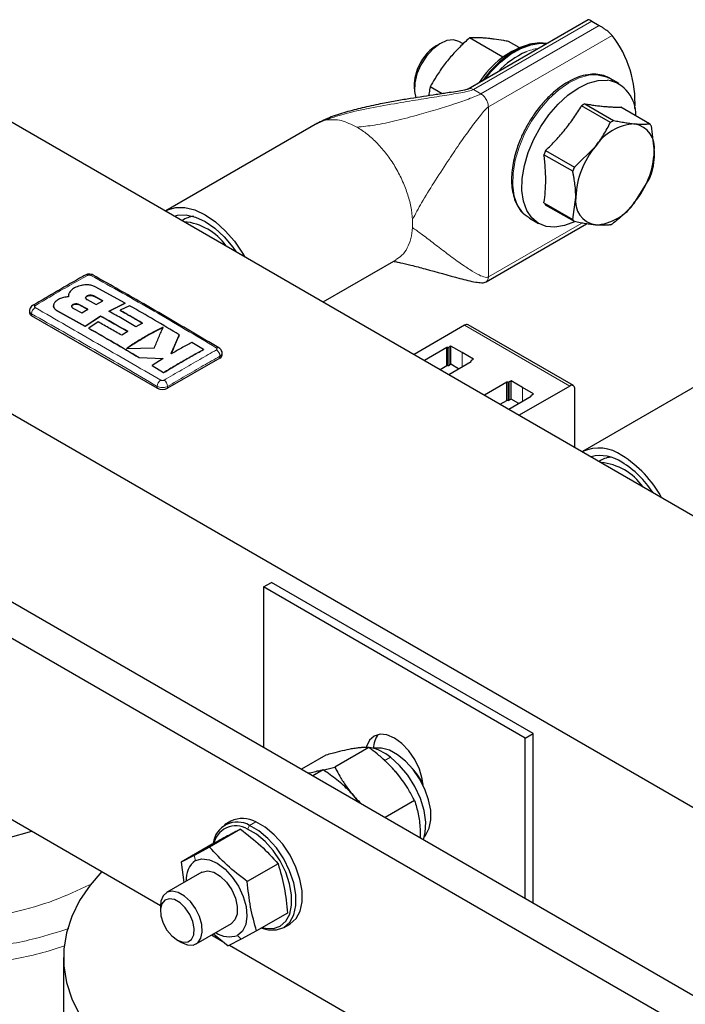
# Model space of a CAD drawing. Header units: millimetres. Extents: x 5 to 418, y 2 to 292.
# Tile 35 of 43: x 338 to 356, y 109 to 136. Entities that reach past the tile are written whole.
import ezdxf

# ---------------------------------------------------------------- set-up
doc = ezdxf.new("R2010")
doc.units = ezdxf.units.MM

msp = doc.modelspace()

# ---------------------------------------------------------------- linework, layer by layer
at = {"color": 7, "linetype": 'Continuous', "lineweight": 25}
for p, q in [((353.4916, 135.9257), (350.246, 134.0521)), ((353.5884, 135.8847), (353.7911, 135.7677)), ((351.1869, 134.9106), (350.2814, 135.4334)), ((349.4991, 135.2871), (349.3812, 135.2191)), ((350.1107, 135.2723), (349.9992, 135.3367)), ((351.6247, 135.1754), (351.342, 135.3386)), ((348.7921, 134.1985), (348.7921, 134.0624)), ((349.5456, 133.9264), (349.2207, 134.1139)), ((354.3321, 134.1979), (354.0839, 134.3412)), ((354.0935, 133.1529), (353.315, 133.6023)), ((353.4027, 133.6529), (354.1812, 133.2035)), ((355.1542, 133.1165), (354.3757, 133.5659)), ((337.6207, 133.3275), (372.9761, 112.9173)), ((346.1766, 133.1315), (342.0727, 130.7624)), ((346.1789, 133.1207), (346.1553, 133.1096)), ((355.198, 133.0541), (355.2786, 132.3589)), ((353.1205, 131.9424), (353.6876, 132.5011)), ((353.0767, 131.8295), (352.2982, 132.2789)), ((352.342, 132.3919), (353.1205, 131.9424)), ((355.1542, 131.6437), (354.7483, 130.992)), ((352.2982, 130.9815), (353.0767, 130.5321)), ((353.1205, 130.4697), (352.342, 130.9191)), ((353.0767, 130.5321), (353.1573, 131.1343)), ((350.736, 128.8445), (353.4479, 130.4101)), ((351.904, 130.5652), (352.1522, 130.4219)), ((330.7901, 129.3843), (366.1454, 108.9741)), ((346.3288, 128.3005), (348.3064, 129.4422)), ((340.9724, 128.2677), (340.1695, 128.7088)), ((339.4405, 128.4604), (339.4405, 128.4572)), ((339.4425, 128.434), (339.4406, 128.4572)), ((339.9661, 128.1011), (339.7199, 128.2308)), ((339.9458, 128.3619), (340.1921, 128.2324)), ((340.3724, 128.3303), (340.1261, 128.4611)), ((340.1261, 128.4578), (340.3724, 128.327)), ((340.1921, 128.2324), (340.3724, 128.3303)), ((340.5369, 128.0465), (340.9724, 128.2677)), ((340.9724, 128.2644), (340.5369, 128.0432)), ((340.9724, 128.2677), (340.9724, 128.2644)), ((338.3895, 128.0593), (338.3895, 128.0086)), ((339.0406, 128.202), (339.0406, 128.1987)), ((339.1476, 128.0564), (339.8957, 127.6438)), ((339.8957, 127.6405), (339.1476, 128.0532)), ((339.5621, 128.1347), (339.8083, 128.0037)), ((339.7199, 128.2275), (339.9661, 128.0978)), ((339.8083, 128.0037), (339.9661, 128.1011)), ((341.0961, 128.1982), (340.841, 128.0744)), ((340.841, 128.0744), (340.841, 128.0711)), ((341.8422, 125.9676), (338.4481, 127.927)), ((339.8957, 127.6438), (340.3143, 127.917)), ((340.3143, 127.9137), (339.8957, 127.6405)), ((340.2495, 127.7604), (339.994, 127.5885)), ((340.3143, 127.917), (340.3143, 127.9137)), ((341.4496, 127.7267), (341.2693, 127.6311)), ((339.8957, 127.6438), (339.8957, 127.6405)), ((339.994, 127.5885), (339.994, 127.5852)), ((341.0468, 127.5013), (340.8837, 127.3983)), ((350.1507, 127.6694), (348.7863, 126.8818)), ((353.0932, 126.0384), (350.2507, 127.6793)), ((342.4397, 127.4123), (342.4397, 127.4091)), ((343.093, 127.0127), (342.7821, 127.2039)), ((341.014, 127.0411), (341.7666, 127.0612)), ((343.093, 127.0127), (343.093, 127.0094)), ((343.5978, 126.8656), (343.5978, 126.9164)), ((349.6698, 127.0694), (349.0656, 126.7205)), ((349.7028, 127.0694), (349.6698, 127.0694)), ((349.6698, 126.5794), (349.6698, 127.0694)), ((349.783, 127.1061), (349.7311, 127.0761)), ((350.087, 126.9306), (349.783, 127.1061)), ((349.783, 126.6162), (349.783, 127.1061)), ((350.3911, 126.7551), (350.087, 126.9306)), ((341.3513, 126.796), (342.0069, 126.7696)), ((341.3513, 126.796), (341.3513, 126.7927)), ((342.0069, 126.7664), (341.3513, 126.7927)), ((342.0069, 126.7696), (341.7053, 126.5812)), ((343.5392, 126.784), (342.125, 125.9676)), ((349.7232, 126.3409), (350.3275, 126.6897)), ((350.3275, 126.6897), (350.3275, 126.7088)), ((350.3392, 126.7251), (350.3911, 126.7551)), ((341.7053, 126.5812), (342.0163, 126.3905)), ((341.7053, 126.5812), (341.7053, 126.5779)), ((342.0163, 126.3872), (341.7053, 126.5779)), ((342.0163, 126.3905), (342.0163, 126.3872)), ((349.4899, 126.4756), (349.6698, 126.5794)), ((349.7028, 126.5794), (349.6698, 126.5794)), ((349.783, 126.6162), (349.7311, 126.5862)), ((349.9915, 126.4958), (349.783, 126.6162)), ((357.4451, 126.6264), (353.3411, 124.2573)), ((351.2962, 126.1305), (350.6919, 125.7817)), ((351.3291, 126.1305), (351.2962, 126.1305)), ((351.2962, 125.6406), (351.2962, 126.1305)), ((351.4093, 126.1672), (351.3574, 126.1373)), ((351.7134, 125.9917), (351.4093, 126.1672)), ((351.4093, 125.6773), (351.4093, 126.1672)), ((352.9932, 126.0285), (351.6288, 125.2408)), ((352.0174, 125.8162), (351.7134, 125.9917)), ((353.1347, 124.3715), (353.1347, 125.9468)), ((351.1163, 125.5367), (351.2962, 125.6406)), ((351.3291, 125.6406), (351.2962, 125.6406)), ((351.3495, 125.402), (351.9538, 125.7509)), ((351.4093, 125.6773), (351.3574, 125.6473)), ((351.6179, 125.5569), (351.4093, 125.6773)), ((351.9538, 125.7509), (351.9538, 125.7699)), ((351.9655, 125.7862), (352.0174, 125.8162)), ((329.3617, 125.1305), (361.6058, 106.5164)), ((328.5132, 124.6407), (360.7573, 106.0266)), ((344.7201, 120.5996), (344.9322, 120.7221)), ((351.7912, 116.5176), (344.7201, 120.5996)), ((344.7201, 120.5996), (344.7201, 116.2643)), ((352.0033, 116.6401), (344.9322, 120.7221)), ((329.6564, 119.0815), (341.9297, 111.9962)), ((351.7912, 116.5176), (352.0033, 116.6401)), ((352.0033, 112.0598), (352.0033, 116.6401)), ((347.561, 116.2636), (346.6443, 115.7344)), ((351.7912, 112.1823), (351.7912, 116.5176)), ((346.3999, 116.0555), (345.7409, 115.675)), ((345.9564, 115.5684), (345.9335, 115.5638)), ((346.3303, 115.6571), (346.0511, 115.4959)), ((348.3688, 115.5176), (348.306, 115.5928)), ((347.1566, 114.9537), (347.0498, 115.0702)), ((348.8002, 114.8262), (348.0058, 114.3675)), ((343.8353, 114.2697), (343.6656, 114.1717)), ((344.0923, 114.0522), (343.2599, 113.5717)), ((343.3254, 113.6476), (342.493, 113.167)), ((342.8383, 113.3474), (342.493, 113.167)), ((343.2599, 113.5717), (342.8383, 113.3474)), ((342.493, 113.167), (342.5637, 112.6118)), ((345.1113, 113.1207), (344.2789, 112.6402)), ((343.0473, 112.891), (342.0951, 112.3414)), ((343.0473, 112.891), (343.0562, 112.896)), ((341.9294, 111.9751), (341.9294, 111.8498)), ((345.3633, 111.7845), (344.5309, 111.304)), ((342.8951, 110.9557), (343.8473, 111.5054)), ((345.2655, 111.4003), (345.4352, 111.4983)), ((343.3619, 111.2252), (343.764, 110.8994)), ((344.5309, 111.304), (344.1093, 111.0797)), ((342.3866, 111.058), (342.495, 110.9953)), ((343.3136, 111.1973), (343.601, 111.0314)), ((344.1093, 111.0797), (343.764, 110.8994)), ((343.7985, 110.9174), (357.6453, 102.9238)), ((339.3112, 110.5851), (339.3112, 107.1945))]:
    msp.add_line(p, q, dxfattribs=at)
at = {"color": 7, "linetype": 'Continuous', "lineweight": 18}
for p, q in [((350.3901, 134.0384), (353.5884, 135.8847)), ((353.7911, 135.7677), (350.5929, 133.9213)), ((350.7956, 133.5702), (354.1426, 135.5025)), ((350.3241, 134.0637), (350.3901, 134.0384)), ((350.3901, 134.0384), (350.5929, 133.9213)), ((350.7956, 133.5702), (350.7956, 128.9758)), ((346.3535, 133.2034), (346.1789, 133.1207)), ((346.4283, 133.2191), (346.3535, 133.2034)), ((353.3179, 130.432), (350.7956, 128.9758)), ((339.7199, 128.2308), (339.7199, 128.2275)), ((340.1261, 128.4611), (340.1261, 128.4578)), ((338.4481, 127.927), (338.4481, 127.9779)), ((339.1476, 128.0564), (339.1476, 128.0532)), ((350.1507, 127.6694), (352.9932, 126.0285)), ((349.7028, 126.5794), (349.7028, 127.0694)), ((349.7311, 126.5862), (349.7311, 127.0761)), ((350.087, 126.551), (350.087, 126.9306)), ((343.5392, 126.784), (343.5392, 126.8349)), ((351.3291, 125.6406), (351.3291, 126.1305)), ((351.3574, 125.6473), (351.3574, 126.1373)), ((341.8422, 125.9676), (341.8422, 126.0185)), ((342.125, 125.9676), (342.125, 126.0185)), ((351.7134, 125.6121), (351.7134, 125.9917)), ((348.1503, 115.9985), (347.9806, 115.9005)), ((344.286, 114.0573), (344.3361, 114.1586)), ((344.5059, 114.2566), (344.3361, 114.1586)), ((342.8802, 113.2099), (342.8383, 113.3474)), ((344.0144, 111.1865), (344.1093, 111.0797))]:
    msp.add_line(p, q, dxfattribs=at)
at = {"color": 7, "linetype": 'Continuous', "lineweight": 25, "flags": 128}
for points in [[(349.9992, 135.3367), (349.8527, 135.3819), (349.6744, 135.3629), (349.4831, 135.2777), (349.293, 135.1326), (349.1181, 134.9385), (348.9716, 134.7097), (348.8641, 134.4631), (348.8038, 134.2171), (348.795, 133.9899), (348.8323, 133.8142)], [(352.379, 135.2834), (352.1741, 135.3024), (351.9154, 135.2652), (351.6435, 135.1652), (351.3671, 135.0057), (351.0952, 134.7917), (350.8365, 134.5302), (350.6315, 134.2746)], [(350.6957, 134.3117), (350.8621, 134.5154), (351.1209, 134.7769), (351.3928, 134.9909), (351.6691, 135.1504), (351.941, 135.2504), (352.1998, 135.2876), (352.3662, 135.276)], [(348.871, 134.5843), (348.8069, 134.3585), (348.7921, 134.1985)], [(353.7647, 134.4397), (353.9907, 134.3864), (354.0839, 134.3412)], [(353.1312, 130.4704), (353.1269, 130.4683), (352.8543, 130.3632), (352.5942, 130.3207), (352.3548, 130.3421), (352.144, 130.4267), (351.9685, 130.5719), (351.8339, 130.7729), (351.7446, 131.0234), (351.7034, 131.3151), (351.7117, 131.6389), (351.7691, 131.9842), (351.8739, 132.34), (352.0227, 132.6948), (352.2107, 133.0373), (352.4318, 133.3563), (352.679, 133.6418), (352.9442, 133.8844), (353.2191, 134.0764), (353.4947, 134.2117), (353.7621, 134.2858), (354.0129, 134.2964), (354.0129, 134.2964)], [(342.0727, 130.7624), (342.1229, 130.7888), (342.3447, 130.8542), (342.5935, 130.8536), (342.8608, 130.7871), (343.1376, 130.6569), (343.4143, 130.4676), (343.6817, 130.2254), (343.9305, 129.9387), (344.1523, 129.6173), (344.2068, 129.5255)], [(342.3074, 130.622), (342.3892, 130.6431), (342.6221, 130.6524), (342.8748, 130.595), (343.1376, 130.4732), (343.4004, 130.2916), (343.6531, 130.0572), (343.886, 129.779), (343.9678, 129.6635)], [(351.904, 130.5652), (351.8958, 130.57), (351.7889, 130.6474)], [(349.0314, 115.2363), (349.0069, 115.4178), (348.9292, 115.6793), (348.8056, 115.9367), (348.6445, 116.1724), (348.4569, 116.3704), (348.2556, 116.5173), (348.0543, 116.6029), (347.8667, 116.6214), (347.7056, 116.5717), (347.582, 116.457), (347.5043, 116.2853), (347.5005, 116.2705)], [(349.0683, 113.8521), (349.1079, 113.9005), (349.1986, 114.0817), (349.242, 114.3077), (349.236, 114.5671), (349.1807, 114.8469), (349.0791, 115.133), (348.9362, 115.4112), (348.7592, 115.6675), (348.5569, 115.889), (348.3395, 116.0646), (348.1179, 116.1855), (347.9033, 116.2457), (347.7062, 116.2421), (347.6911, 116.239)], [(349.0429, 113.7688), (349.0901, 113.9607), (349.1016, 114.2463), (349.0565, 114.5602), (348.9571, 114.8867), (348.8083, 115.2094), (348.6175, 115.512), (348.3945, 115.7796), (348.1503, 115.9985)], [(347.2968, 114.7768), (347.292, 114.7833), (347.1566, 114.9537)], [(328.4779, 114.8304), (329.0512, 114.5286), (329.6704, 114.2587), (330.3301, 114.0229), (331.0246, 113.8233), (331.7481, 113.6615), (332.4944, 113.5389), (333.257, 113.4566), (334.0296, 113.4153), (334.8055, 113.4153), (335.5781, 113.4566), (336.3407, 113.5389), (337.087, 113.6615), (337.8105, 113.8233), (338.4496, 114.0053)], [(344.6687, 111.3835), (344.8418, 111.3367), (345.0698, 111.3327), (345.2675, 111.4015), (345.4249, 111.5398), (345.5343, 111.7405), (345.5901, 111.9937), (345.5895, 112.2866), (345.5325, 112.6045), (345.422, 112.9316), (345.2636, 113.2513), (345.0651, 113.5478), (344.8366, 113.806), (344.5895, 114.0131), (344.3361, 114.1586)], [(345.4352, 111.4983), (345.4372, 111.4995), (345.5947, 111.6377), (345.704, 111.8385), (345.7598, 112.0917), (345.7592, 112.3846), (345.7022, 112.7025), (345.5917, 113.0296), (345.4333, 113.3493), (345.2348, 113.6457), (345.0063, 113.904), (344.7592, 114.111), (344.5059, 114.2566)], [(344.6868, 111.394), (344.7664, 111.3765), (344.983, 111.3727), (345.1708, 111.4381), (345.3204, 111.5694), (345.4243, 111.7601), (345.4773, 112.0006), (345.4767, 112.2789), (345.4226, 112.581), (345.3176, 112.8917), (345.1671, 113.1954), (344.9786, 113.477), (344.7615, 113.7223), (344.5267, 113.9191), (344.286, 114.0573)], [(342.8802, 113.2099), (343.0529, 113.2564), (343.2525, 113.2307), (343.4654, 113.1347), (343.677, 112.9749), (343.873, 112.7621), (344.04, 112.5109), (344.1665, 112.2384), (344.2441, 111.9631), (344.2673, 111.7039), (344.2347, 111.4784), (344.1484, 111.3019), (344.0144, 111.1865)], [(340.3421, 112.9127), (340.0269, 112.5438), (339.7466, 112.1261), (339.5343, 111.6953), (339.3917, 111.255), (339.3201, 110.809), (339.3201, 110.3611), (339.3917, 109.9151), (339.5343, 109.4748), (339.7466, 109.044), (340.0269, 108.6264), (340.3727, 108.2254), (340.7812, 107.8446), (341.2488, 107.4872), (341.7715, 107.1561)], [(343.0562, 112.896), (343.2017, 112.9284), (343.3712, 112.8895), (343.5481, 112.7828), (343.7152, 112.6189), (343.856, 112.4139), (343.9569, 112.1877), (344.0078, 111.9625), (344.0039, 111.7605), (343.9455, 111.6013), (343.8384, 111.5005)], [(342.4969, 110.9943), (342.6636, 110.9277), (342.8153, 110.9251), (342.9385, 110.9869), (343.0223, 111.1074), (343.0593, 111.276), (343.0462, 111.4778), (342.9841, 111.6946), (342.8786, 111.9074), (342.7389, 112.0972), (342.5776, 112.2471), (342.409, 112.3438), (342.2481, 112.3788), (342.109, 112.3488), (342.0043, 112.2567), (341.9432, 112.1105), (341.9294, 111.9751)], [(342.3881, 111.0571), (342.5365, 111.0006), (342.6686, 111.0075), (342.7702, 111.0771), (342.8302, 111.2018), (342.8422, 111.3682), (342.8048, 111.5581), (342.722, 111.7511), (342.603, 111.9262), (342.4605, 112.0643), (342.31, 112.1507), (342.1678, 112.1758), (342.0493, 112.137), (341.9674, 112.0385), (341.9309, 111.8909), (341.9438, 111.7103), (342.0047, 111.5162), (342.107, 111.3297), (342.2396, 111.1709), (342.3881, 111.0571)]]:
    msp.add_lwpolyline(points, dxfattribs=at)
at = {"color": 7, "linetype": 'Continuous', "lineweight": 18, "flags": 128}
msp.add_lwpolyline([(351.7889, 130.6474), (351.7203, 130.7152), (351.5857, 130.9162), (351.4964, 131.1666), (351.4552, 131.4584), (351.4635, 131.7822), (351.5209, 132.1275), (351.6257, 132.4833), (351.7745, 132.8381), (351.9625, 133.1806), (352.1836, 133.4996), (352.4308, 133.7851), (352.696, 134.0277), (352.9709, 134.2197), (353.2465, 134.355), (353.5139, 134.4291), (353.7647, 134.4397)], dxfattribs=at)
at = {"color": 7, "linetype": 'Continuous', "lineweight": 25}
for centre, radius, start, end in [((351.7506, 133.6776), 3.0086, 357.06467, 37.33906), ((350.0548, 134.1552), 1.2592, 122.34029, 160.07619), ((352.577, 132.9722), 2.3854, 105.2807, 148.27971), ((352.7739, 132.9137), 2.3513, 114.08175, 136.89539), ((353.8423, 133.3743), 0.9378, 357.47599, 79.51739), ((354.1583, 132.2427), 1.5999, 118.18528, 121.80934), ((354.8302, 131.7467), 1.3691, 93.42954, 146.56509), ((354.9368, 131.7933), 1.5999, 118.18528, 121.80934), ((354.6275, 132.4649), 0.6597, 350.74812, 79.45322), ((354.6176, 132.6928), 0.6837, 31.90636, 38.29498), ((355.4572, 131.0282), 2.3023, 140.22793, 177.36071), ((354.8782, 131.3429), 2.7446, 157.52994, 160.0587), ((352.9787, 132.4649), 2.3023, 320.22793, 357.36071), ((355.6567, 130.8935), 2.7446, 157.52994, 160.0587), ((352.618, 132.6927), 2.7446, 337.52994, 340.0587), ((352.8786, 131.3428), 0.6837, 211.90636, 218.29498), ((353.8084, 131.0282), 0.6597, 170.74812, 259.45322), ((353.6057, 131.7464), 1.3691, 273.42954, 326.56509), ((342.865, 130.0256), 0.5841, 93.14417, 125.98651), ((342.4166, 128.8937), 1.583, 35.64711, 84.35827), ((353.6571, 130.8934), 0.6837, 211.90636, 218.29498), ((353.3379, 131.7929), 1.5999, 298.18528, 301.80934), ((338.4896, 128.0186), 0.1006, 185.6948, 245.62534), ((338.5048, 128.1421), 0.0689, 55.20181, 114.89378), ((350.2093, 127.5877), 0.1006, 65.69288, 125.61758), ((343.4825, 126.9991), 0.0689, 65.11271, 124.80199), ((349.7039, 127.1271), 0.0577, 268.8559, 298.04024), ((343.4977, 126.8756), 0.1006, 294.37466, 354.3052), ((350.3475, 126.7068), 0.0201, 114.37466, 174.3052), ((349.7039, 126.6372), 0.0577, 268.8559, 298.04024), ((351.3303, 126.1882), 0.0577, 268.8559, 298.04024), ((341.9836, 126.2405), 0.3074, 242.60967, 297.39033), ((353.0484, 125.9608), 0.0873, 350.78596, 129.20329), ((351.3303, 125.6983), 0.0577, 268.8559, 298.04024), ((351.9738, 125.7679), 0.0201, 114.37466, 174.3052), ((353.7834, 123.2936), 1.0603, 54.03692, 114.65262), ((353.8281, 123.1335), 1.0151, 55.29831, 104.38751), ((354.1335, 123.5204), 0.5841, 93.14417, 125.98651), ((352.7307, 121.4978), 3.1386, 29.01992, 57.73743), ((353.685, 122.3886), 1.583, 35.64711, 84.35827), ((352.996, 121.692), 2.6774, 33.20539, 58.22039), ((348.2799, 116.2448), 0.5889, 141.03615, 180.59389), ((347.3624, 115.0461), 1.2361, 50.40044, 79.54161), ((347.5068, 114.5411), 1.6873, 25.56747, 43.50039), ((344.0058, 113.5916), 0.6563, 59.77474, 172.45042), ((343.9715, 113.5224), 0.6206, 59.54023, 169.59124), ((344.1578, 113.6106), 0.7338, 61.68709, 116.07627), ((343.2426, 112.709), 0.6183, 125.88088, 185.60988), ((343.7948, 111.7933), 0.6453, 235.27731, 289.89249)]:
    msp.add_arc(centre, radius, start, end, dxfattribs=at)
at = {"color": 7, "linetype": 'Continuous', "lineweight": 18}
for centre, radius, start, end in [((352.3037, 133.8951), 1.2637, 97.16372, 112.77421), ((346.7375, 130.4175), 2.0074, 356.88145, 3.11855), ((339.9213, 128.9589), 0.0697, 55.56484, 114.44642), ((340.086, 128.9592), 0.0694, 64.70125, 124.49974), ((338.6614, 127.9707), 0.2135, 123.32204, 178.0583), ((343.3258, 126.8276), 0.2135, 1.96116, 56.68021), ((342.0598, 126.0057), 0.218, 123.12781, 176.6323), ((341.9075, 126.0058), 0.2179, 3.34754, 56.86931)]:
    msp.add_arc(centre, radius, start, end, dxfattribs=at)
at = {"color": 7, "linetype": 'Continuous', "lineweight": 25}
for points, knots in [([(353.5884, 135.8847), (353.5704, 135.8946), (353.5345, 135.9145), (353.5025, 135.9274), (353.4956, 135.9253), (353.4923, 135.9243)], [0, 0, 0, 0, 0.3462441, 0.6912551, 1, 1, 1, 1]), ([(354.1426, 135.5025), (354.1321, 135.5135), (354.1109, 135.5361), (354.0687, 135.5737), (354.0199, 135.6134), (353.9719, 135.6494), (353.9267, 135.6813), (353.8873, 135.708), (353.8475, 135.7337), (353.8152, 135.7536), (353.7973, 135.764), (353.7911, 135.7677)], [0, 0, 0, 0, 0.1426342, 0.2896798, 0.4274878, 0.5702917, 0.6633911, 0.7589044, 0.8521434, 0.9490961, 1, 1, 1, 1]), ([(350.2814, 135.4334), (350.2368, 135.3926), (350.103, 135.2702), (349.9331, 135.0986), (349.7724, 134.9184), (349.6568, 134.7776), (349.5466, 134.6316), (349.4429, 134.4817), (349.3326, 134.3095), (349.2618, 134.1857), (349.2207, 134.1139)], [0, 0, 0, 0, 0.10436674, 0.31346414, 0.41852274, 0.52584026, 0.63342318, 0.74175631, 0.85030811, 1, 1, 1, 1]), ([(351.342, 135.3386), (351.2975, 135.3465), (351.1637, 135.3702), (350.9937, 135.3961), (350.8331, 135.4157), (350.7174, 135.4269), (350.6072, 135.4343), (350.5036, 135.438), (350.3933, 135.4385), (350.3224, 135.4353), (350.2814, 135.4334)], [0, 0, 0, 0, 0.1043667, 0.3134641, 0.4185227, 0.5258403, 0.6334232, 0.7417563, 0.8503081, 1, 1, 1, 1]), ([(353.4398, 134.4299), (353.4304, 134.429), (353.3452, 134.4203), (353.1778, 134.3593), (352.9451, 134.249), (352.7198, 134.1001), (352.5069, 133.9216), (352.3645, 133.7838), (352.2957, 133.7025), (352.29, 133.6957)], [0, 0, 0, 0, 0.0248335, 0.2256884, 0.4229278, 0.6153231, 0.79952, 0.9832198, 1, 1, 1, 1]), ([(354.1654, 134.2789), (354.1361, 134.3025), (354.0475, 134.374), (353.8697, 134.4344), (353.655, 134.4632), (353.5082, 134.4405), (353.4398, 134.4299)], [0, 0, 0, 0, 0.1520361, 0.4596969, 0.7481499, 1, 1, 1, 1]), ([(349.2207, 134.1139), (349.2108, 134.0603), (349.1961, 133.9809), (349.1857, 133.8982), (349.1824, 133.8714)], [0, 0, 0, 0, 0.6760085, 1, 1, 1, 1]), ([(350.2462, 134.0522), (350.244, 134.0511), (350.2396, 134.0488), (350.2274, 134.0439), (350.1975, 134.0345), (350.105, 134.0135), (349.9468, 133.9869), (349.6925, 133.9477), (349.27, 133.8859), (348.8014, 133.8152), (348.3184, 133.7339), (347.9009, 133.6567), (347.458, 133.5641), (346.9944, 133.446), (346.5573, 133.3173), (346.2816, 133.1811), (346.151, 133.1166)], [0, 0, 0, 0, 0.00241067, 0.0049115, 0.01045865, 0.02452322, 0.06785616, 0.1206967, 0.20538457, 0.37358462, 0.46319023, 0.55818934, 0.67834721, 0.78729705, 0.89921964, 1, 1, 1, 1]), ([(352.29, 133.6957), (352.2492, 133.6489), (352.162, 133.5488), (352.0159, 133.3536), (351.9209, 133.1984), (351.864, 133.1055)], [0, 0, 0, 0, 0.2609031, 0.5576167, 1, 1, 1, 1]), ([(352.342, 132.3919), (352.4349, 132.4835), (352.6213, 132.6674), (352.8773, 132.9631), (353.0706, 133.2228), (353.2139, 133.4376), (353.2812, 133.5472), (353.315, 133.6023)], [0, 0, 0, 0, 0.2472414, 0.4960187, 0.7468409, 0.8728708, 1, 1, 1, 1]), ([(353.4027, 133.6529), (353.4498, 133.6453), (353.5441, 133.63), (353.6805, 133.6105), (353.8122, 133.594), (353.9377, 133.5812), (354.0566, 133.5722), (354.1688, 133.5668), (354.2756, 133.5645), (354.3423, 133.5654), (354.3757, 133.5659)], [0, 0, 0, 0, 0.1245488, 0.2492466, 0.3745041, 0.5, 0.6244574, 0.7491579, 0.874495, 1, 1, 1, 1]), ([(351.864, 133.1055), (351.8041, 132.9944), (351.7201, 132.8386), (351.627, 132.6186), (351.5909, 132.5126), (351.5706, 132.4532)], [0, 0, 0, 0, 0.5212508, 0.7311759, 1, 1, 1, 1]), ([(353.6876, 132.5011), (353.7272, 132.5522), (353.8065, 132.6547), (353.9118, 132.8161), (354.0085, 132.9823), (354.0652, 133.0959), (354.0935, 133.1529)], [0, 0, 0, 0, 0.2469561, 0.4952833, 0.7471831, 1, 1, 1, 1]), ([(354.1812, 133.2035), (354.2068, 133.1983), (354.284, 133.1826), (354.4088, 133.1594), (354.5518, 133.1362), (354.6643, 133.1215), (354.7272, 133.1155), (354.7483, 133.1134)], [0, 0, 0, 0, 0.1239874, 0.3725204, 0.6221783, 0.8735947, 1, 1, 1, 1]), ([(354.7483, 133.1134), (354.7878, 133.1104), (354.8673, 133.1043), (354.9727, 133.103), (355.0527, 133.1063), (355.1122, 133.1113), (355.1402, 133.1147), (355.1542, 133.1165)], [0, 0, 0, 0, 0.2471218, 0.4960173, 0.7472812, 0.8735361, 1, 1, 1, 1]), ([(351.5706, 132.4532), (351.5644, 132.4362), (351.5299, 132.3409), (351.4847, 132.163), (351.4384, 131.9211), (351.4175, 131.679), (351.4224, 131.4441), (351.4559, 131.2222), (351.5186, 131.0167), (351.6153, 130.8358), (351.7037, 130.7137), (351.7687, 130.6672), (351.7802, 130.659)], [0, 0, 0, 0, 0.0231097, 0.1295526, 0.2422704, 0.3583101, 0.4767127, 0.5969678, 0.7190528, 0.8435902, 0.972126, 1, 1, 1, 1]), ([(352.2982, 130.9815), (352.3113, 131.0804), (352.3377, 131.2788), (352.3501, 131.5963), (352.3396, 131.8743), (352.3195, 132.1034), (352.3053, 132.2204), (352.2982, 132.2789)], [0, 0, 0, 0, 0.2476057, 0.4964648, 0.7468409, 0.8733339, 1, 1, 1, 1]), ([(355.2786, 132.3589), (355.2776, 132.3053), (355.2755, 132.1978), (355.2588, 132.0446), (355.2375, 131.9219), (355.2163, 131.8265), (355.2041, 131.7799), (355.198, 131.7567)], [0, 0, 0, 0, 0.2471218, 0.4960173, 0.7472812, 0.8735361, 1, 1, 1, 1]), ([(353.1573, 131.1343), (353.1562, 131.189), (353.1542, 131.2989), (353.1375, 131.4713), (353.1162, 131.6187), (353.095, 131.7386), (353.0828, 131.7992), (353.0767, 131.8295)], [0, 0, 0, 0, 0.2471218, 0.4960173, 0.7472812, 0.8735361, 1, 1, 1, 1]), ([(354.7483, 130.992), (354.7067, 130.9421), (354.6232, 130.8421), (354.4844, 130.6999), (354.3374, 130.5628), (354.2333, 130.4765), (354.1812, 130.4333)], [0, 0, 0, 0, 0.2469561, 0.4952833, 0.7471831, 1, 1, 1, 1]), ([(353.6876, 130.3797), (353.646, 130.3839), (353.5624, 130.3924), (353.4236, 130.4129), (353.301, 130.4343), (353.199, 130.4538), (353.1467, 130.4644), (353.1205, 130.4697)], [0, 0, 0, 0, 0.2471218, 0.4960173, 0.7472812, 0.8735361, 1, 1, 1, 1]), ([(354.0935, 130.3827), (354.0798, 130.381), (354.0386, 130.376), (353.9633, 130.3706), (353.8626, 130.3693), (353.7693, 130.3729), (353.7081, 130.378), (353.6876, 130.3797)], [0, 0, 0, 0, 0.1239874, 0.3725204, 0.6221783, 0.8735947, 1, 1, 1, 1]), ([(348.24, 129.4017), (348.2387, 129.3994), (348.2356, 129.3941), (348.298, 129.3833), (348.4444, 129.3545), (348.7252, 129.2909), (349.2654, 129.1486), (349.8449, 128.9769), (350.3614, 128.8471), (350.5829, 128.8178), (350.6807, 128.8213), (350.7189, 128.8374), (350.7364, 128.8447)], [0, 0, 0, 0, 0.0539768, 0.1229307, 0.1817074, 0.2917056, 0.4275192, 0.7567413, 0.90487, 0.960125, 0.9817335, 1, 1, 1, 1]), ([(340.1141, 129.0214), (340.1123, 129.0229), (340.0955, 129.0365), (340.0492, 129.0478), (339.9783, 129.0529), (339.9216, 129.0407), (339.896, 129.0236), (339.893, 129.0216)], [0, 0, 0, 0, 0.0316046, 0.2835541, 0.5952648, 0.9527387, 1, 1, 1, 1]), ([(339.8925, 129.0223), (339.8719, 129.0107), (339.3999, 128.7455), (338.9275, 128.4678), (338.4759, 128.2023)], [0, 0, 0, 0, 0.0437345, 1, 1, 1, 1]), ([(340.1695, 128.7088), (340.14, 128.722), (340.0808, 128.7483), (339.9681, 128.7643), (339.8712, 128.7612), (339.8174, 128.7499), (339.7993, 128.7461)], [0, 0, 0, 0, 0.2851253, 0.5702516, 0.8553553, 1, 1, 1, 1]), ([(343.5114, 127.0587), (342.7901, 127.484), (341.6579, 128.1516), (340.5257, 128.7891), (340.1149, 129.0204)], [0, 0, 0, 0, 0.6371047, 1, 1, 1, 1]), ([(339.4617, 128.536), (339.4576, 128.5281), (339.4494, 128.5122), (339.4427, 128.4881), (339.4401, 128.4657), (339.4407, 128.4488), (339.4421, 128.4399), (339.4425, 128.4373)], [0, 0, 0, 0, 0.2446562, 0.4924928, 0.7286015, 0.919863, 1, 1, 1, 1]), ([(339.7993, 128.7461), (339.7453, 128.7313), (339.6373, 128.7017), (339.5178, 128.6252), (339.48, 128.565), (339.4617, 128.536)], [0, 0, 0, 0, 0.3407821, 0.6815687, 1, 1, 1, 1]), ([(339.1476, 128.352), (339.1441, 128.3498), (339.1335, 128.3434), (339.1171, 128.3318), (339.0992, 128.3171), (339.086, 128.3041), (339.0703, 128.2861), (339.0559, 128.2645), (339.0466, 128.2414), (339.041, 128.218), (339.0396, 128.1944), (339.0441, 128.171), (339.0512, 128.151), (339.0602, 128.1335), (339.0738, 128.1148), (339.0863, 128.1012), (339.1013, 128.0873), (339.1199, 128.0726), (339.1383, 128.0618), (339.1476, 128.0564)], [0, 0, 0, 0, 0.02637013, 0.07940153, 0.13307466, 0.18740245, 0.21473315, 0.31434635, 0.39529485, 0.42935581, 0.52898295, 0.6099428, 0.64400858, 0.71676939, 0.77708715, 0.83142835, 0.85876581, 0.929111, 1, 1, 1, 1]), ([(339.4425, 128.4373), (339.3989, 128.4334), (339.3118, 128.4255), (339.2114, 128.3909), (339.1643, 128.3622), (339.1476, 128.352)], [0, 0, 0, 0, 0.3919653, 0.7839447, 1, 1, 1, 1]), ([(339.7199, 128.2308), (339.7101, 128.2349), (339.6906, 128.2431), (339.6533, 128.2473), (339.6153, 128.2446), (339.58, 128.2348), (339.5517, 128.2192), (339.5334, 128.1995), (339.5272, 128.1778), (339.534, 128.1567), (339.5482, 128.1425), (339.5594, 128.1362), (339.5621, 128.1347)], [0, 0, 0, 0, 0.107578, 0.2151551, 0.3227414, 0.4302646, 0.5376806, 0.6449866, 0.752213, 0.8594107, 0.9666405, 1, 1, 1, 1]), ([(339.5308, 128.1751), (339.5308, 128.1799), (339.5308, 128.1919), (339.5451, 128.2102), (339.5702, 128.2273), (339.6038, 128.239), (339.6414, 128.244), (339.679, 128.2417), (339.705, 128.2347), (339.717, 128.2289), (339.7199, 128.2275)], [0, 0, 0, 0, 0.0961106, 0.2390132, 0.3819254, 0.524921, 0.6680524, 0.8113341, 0.954728, 1, 1, 1, 1]), ([(340.1261, 128.4611), (340.1236, 128.4624), (340.1185, 128.4649), (340.11, 128.4684), (340.1009, 128.4715), (340.0914, 128.4741), (340.0782, 128.477), (340.0644, 128.4791), (340.0467, 128.4804), (340.0323, 128.4804), (340.018, 128.4795), (340.0039, 128.478), (339.9902, 128.4754), (339.9772, 128.472), (339.9648, 128.468), (339.9533, 128.4632), (339.9431, 128.4577), (339.9337, 128.4517), (339.9257, 128.4451), (339.9193, 128.4381), (339.9141, 128.4308), (339.9105, 128.4232), (339.9088, 128.4155), (339.9083, 128.4097), (339.9088, 128.4039), (339.9102, 128.3982), (339.9125, 128.3925), (339.9157, 128.387), (339.9197, 128.3817), (339.9245, 128.3766), (339.9302, 128.3717), (339.9358, 128.3677), (339.9411, 128.3644), (339.9443, 128.3628), (339.9458, 128.3619)], [0, 0, 0, 0, 0.0263753, 0.0529334, 0.0800687, 0.1074035, 0.1337789, 0.1874268, 0.2147638, 0.2678054, 0.2947288, 0.3220452, 0.3750567, 0.4019644, 0.4292645, 0.4822731, 0.5091791, 0.5364768, 0.5895086, 0.6164259, 0.643735, 0.6968107, 0.7237501, 0.7510815, 0.7774811, 0.8040637, 0.8312234, 0.8585825, 0.8850043, 0.9116095, 0.9387928, 0.966176, 0.9830642, 1, 1, 1, 1]), ([(339.9086, 128.4066), (339.9086, 128.4079), (339.9086, 128.4112), (339.9096, 128.4164), (339.9116, 128.4222), (339.9154, 128.4297), (339.921, 128.437), (339.9299, 128.4455), (339.9387, 128.4518), (339.9487, 128.4575), (339.9596, 128.4627), (339.9716, 128.4671), (339.9844, 128.4707), (339.9978, 128.4737), (340.0118, 128.4757), (340.026, 128.4768), (340.0403, 128.4772), (340.0546, 128.4767), (340.0686, 128.4752), (340.0823, 128.473), (340.0954, 128.4699), (340.1076, 128.466), (340.1152, 128.463), (340.1214, 128.4603), (340.1246, 128.4586), (340.1261, 128.4578)], [0, 0, 0, 0, 0.024083, 0.0603468, 0.0968779, 0.1320989, 0.2037395, 0.2402453, 0.3110584, 0.3470027, 0.3834721, 0.45422, 0.4901309, 0.526566, 0.5972724, 0.6331619, 0.6695747, 0.7402727, 0.7761574, 0.8125647, 0.8832905, 0.9191888, 0.9556093, 0.9777744, 1, 1, 1, 1]), ([(338.4764, 128.2036), (338.4738, 128.2025), (338.4522, 128.1931), (338.4221, 128.1604), (338.3933, 128.1109), (338.3918, 128.0751), (338.3912, 128.0592)], [0, 0, 0, 0, 0.0485131, 0.3984705, 0.7334355, 1, 1, 1, 1]), ([(339.1476, 128.0532), (339.1441, 128.0551), (339.1335, 128.0611), (339.1171, 128.0718), (339.0992, 128.0857), (339.086, 128.0982), (339.0703, 128.1156), (339.0559, 128.1366), (339.0467, 128.1594), (339.0415, 128.1795), (339.0415, 128.191), (339.0415, 128.1987)], [0, 0, 0, 0, 0.0527471, 0.1588236, 0.2661837, 0.3748532, 0.4295216, 0.6287742, 0.7906929, 0.8588241, 1, 1, 1, 1]), ([(341.2693, 127.6311), (341.1472, 127.7021), (340.9031, 127.8443), (340.659, 127.9791), (340.5369, 128.0465)], [0, 0, 0, 0, 0.4999244, 1, 1, 1, 1]), ([(340.841, 128.0744), (340.9424, 128.0176), (341.1453, 127.904), (341.3481, 127.7858), (341.4496, 127.7267)], [0, 0, 0, 0, 0.4999585, 1, 1, 1, 1]), ([(341.4496, 127.7234), (341.3482, 127.7825), (341.1453, 127.9007), (340.9424, 128.0143), (340.841, 128.0711)], [0, 0, 0, 0, 0.499958, 1, 1, 1, 1]), ([(342.4397, 127.4123), (342.2159, 127.5468), (341.768, 127.8157), (341.3201, 128.0707), (341.0961, 128.1982)], [0, 0, 0, 0, 0.4999225, 1, 1, 1, 1]), ([(340.8837, 127.3983), (340.778, 127.4599), (340.5666, 127.583), (340.3552, 127.7012), (340.2495, 127.7604)], [0, 0, 0, 0, 0.4999563, 1, 1, 1, 1]), ([(340.3143, 127.917), (340.4363, 127.8495), (340.6805, 127.7146), (340.9247, 127.5724), (341.0468, 127.5013)], [0, 0, 0, 0, 0.4999281, 1, 1, 1, 1]), ([(341.0468, 127.4981), (340.9247, 127.5691), (340.6805, 127.7113), (340.4364, 127.8462), (340.3143, 127.9137)], [0, 0, 0, 0, 0.4999264, 1, 1, 1, 1]), ([(339.994, 127.5885), (340.2202, 127.4598), (340.6727, 127.2024), (341.1251, 126.9315), (341.3513, 126.796)], [0, 0, 0, 0, 0.4999252, 1, 1, 1, 1]), ([(341.3513, 126.7927), (341.1251, 126.9282), (340.6727, 127.1991), (340.2203, 127.4565), (339.994, 127.5852)], [0, 0, 0, 0, 0.4999292, 1, 1, 1, 1]), ([(342.0053, 127.6175), (341.9319, 127.5819), (341.7849, 127.5106), (341.5917, 127.4053), (341.4263, 127.3086), (341.2888, 127.2236), (341.1513, 127.1346), (341.0597, 127.0723), (341.014, 127.0411)], [0, 0, 0, 0, 0.2225338, 0.4454272, 0.583824, 0.722329, 0.8611249, 1, 1, 1, 1]), ([(341.014, 127.0378), (341.0506, 127.0628), (341.1239, 127.1128), (341.2341, 127.1851), (341.3445, 127.2551), (341.464, 127.3277), (341.5926, 127.4021), (341.7302, 127.4772), (341.8679, 127.5481), (341.9595, 127.5922), (342.0053, 127.6143)], [0, 0, 0, 0, 0.1111807, 0.2223962, 0.3337381, 0.4451318, 0.5835938, 0.7221657, 0.8610401, 1, 1, 1, 1]), ([(341.7666, 127.0612), (341.7865, 127.1106), (341.8262, 127.2094), (341.8859, 127.3514), (341.9456, 127.4883), (341.9854, 127.5745), (342.0053, 127.6175)], [0, 0, 0, 0, 0.2495676, 0.4992836, 0.7495374, 1, 1, 1, 1]), ([(342.2194, 126.8959), (342.2378, 126.9411), (342.2744, 127.0315), (342.3295, 127.1629), (342.3846, 127.2906), (342.4214, 127.3718), (342.4397, 127.4123)], [0, 0, 0, 0, 0.2497455, 0.4995706, 0.7497151, 1, 1, 1, 1]), ([(342.4397, 127.4091), (342.4214, 127.3686), (342.3848, 127.2875), (342.3113, 127.1177), (342.2562, 126.9827), (342.2194, 126.8926)], [0, 0, 0, 0, 0.2496896, 0.4995213, 1, 1, 1, 1]), ([(342.7821, 127.2039), (342.6884, 127.1549), (342.501, 127.057), (342.3133, 126.9496), (342.2194, 126.8959)], [0, 0, 0, 0, 0.4998112, 1, 1, 1, 1]), ([(342.0163, 126.3905), (342.1635, 126.4791), (342.4166, 126.6314), (342.7756, 126.8374), (342.9872, 126.9542), (343.093, 127.0127)], [0, 0, 0, 0, 0.4103219, 0.7051227, 1, 1, 1, 1]), ([(343.093, 127.0094), (342.9458, 126.9279), (342.6928, 126.7878), (342.3339, 126.5788), (342.1222, 126.4511), (342.0163, 126.3872)], [0, 0, 0, 0, 0.4100689, 0.70499675, 1, 1, 1, 1]), ([(343.5964, 126.9165), (343.5969, 126.9194), (343.6002, 126.9419), (343.5861, 126.9826), (343.5562, 127.0284), (343.5285, 127.053), (343.5119, 127.0612), (343.5114, 127.0615)], [0, 0, 0, 0, 0.0500525, 0.3853811, 0.6861214, 0.9897411, 1, 1, 1, 1]), ([(347.561, 116.2636), (347.5492, 116.2638), (347.5258, 116.2644), (347.4887, 116.2643), (347.45, 116.2634), (347.4094, 116.2615), (347.3668, 116.2587), (347.322, 116.2548), (347.2751, 116.2498), (347.2211, 116.2429), (347.1594, 116.2339), (347.1117, 116.2256), (347.0878, 116.2215)], [0, 0, 0, 0, 0.093672, 0.18738, 0.2812119, 0.3750932, 0.4695618, 0.5640963, 0.6588497, 0.7536853, 0.8767391, 1, 1, 1, 1]), ([(348.288, 115.6068), (348.2732, 115.6238), (348.2036, 115.7035), (348.0571, 115.8549), (347.8513, 116.0392), (347.6778, 116.1769), (347.5844, 116.2462), (347.561, 116.2636)], [0, 0, 0, 0, 0.0700587, 0.3290824, 0.6484816, 0.9118633, 1, 1, 1, 1]), ([(347.0878, 116.2215), (346.9235, 116.1869), (346.7101, 116.142), (346.4578, 116.0717), (346.3999, 116.0555)], [0, 0, 0, 0, 0.7702918, 1, 1, 1, 1]), ([(346.3374, 115.6523), (346.3463, 115.6545), (346.3774, 115.6622), (346.4322, 115.6765), (346.5017, 115.695), (346.5724, 115.7143), (346.6203, 115.7277), (346.6443, 115.7344)], [0, 0, 0, 0, 0.0906038, 0.317664, 0.5448523, 0.7723789, 1, 1, 1, 1]), ([(346.6443, 115.7344), (346.6614, 115.7009), (346.7128, 115.6004), (346.8164, 115.4173), (346.9449, 115.2213), (347.0651, 115.0622), (347.1304, 114.9848), (347.1566, 114.9537)], [0, 0, 0, 0, 0.1235995, 0.3712536, 0.6839737, 0.8732994, 1, 1, 1, 1]), ([(345.9324, 115.5645), (345.9841, 115.5794), (346.1046, 115.6142), (346.2134, 115.6371), (346.2904, 115.651), (346.317, 115.6551), (346.3303, 115.6571)], [0, 0, 0, 0, 0.3211764, 0.7477904, 0.8738553, 1, 1, 1, 1]), ([(347.0782, 115.0407), (347.0629, 115.0567), (347.0224, 115.099), (346.928, 115.1919), (346.7895, 115.3164), (346.6125, 115.4582), (346.4579, 115.5708), (346.3622, 115.6355), (346.3303, 115.6571)], [0, 0, 0, 0, 0.07005154, 0.18512792, 0.4160533, 0.64867317, 0.88273546, 1, 1, 1, 1]), ([(348.8002, 114.8262), (348.7508, 114.9204), (348.6626, 115.0884), (348.5148, 115.3175), (348.3923, 115.4832), (348.3141, 115.5759), (348.288, 115.6068)], [0, 0, 0, 0, 0.3489477, 0.6217657, 0.8735888, 1, 1, 1, 1]), ([(347.298, 114.7761), (347.2774, 114.8051), (347.2121, 114.8969), (347.1326, 114.9823), (347.0782, 115.0407)], [0, 0, 0, 0, 0.3158387, 1, 1, 1, 1]), ([(347.1566, 114.9537), (347.1714, 114.9367), (347.2357, 114.8626), (347.3069, 114.793), (347.3618, 114.7393)], [0, 0, 0, 0, 0.2294365, 1, 1, 1, 1]), ([(348.8002, 114.8262), (348.8359, 114.709), (348.8895, 114.5328), (348.9321, 114.2731), (348.9418, 114.1348), (348.9467, 114.0654)], [0, 0, 0, 0, 0.4969212, 0.747514, 1, 1, 1, 1]), ([(344.0923, 114.0522), (343.9833, 113.9957), (343.7658, 113.8828), (343.472, 113.7259), (343.3254, 113.6476)], [0, 0, 0, 0, 0.5008729, 1, 1, 1, 1]), ([(344.0923, 114.0522), (344.2812, 113.908), (344.6589, 113.6195), (344.9605, 113.287), (345.1113, 113.1207)], [0, 0, 0, 0, 0.4999949, 1, 1, 1, 1]), ([(348.9467, 114.0654), (348.9475, 114.0459), (348.9509, 113.9668), (348.9492, 113.8851), (348.948, 113.8236)], [0, 0, 0, 0, 0.2474235, 1, 1, 1, 1]), ([(344.2789, 112.6402), (344.09, 112.7844), (343.7122, 113.0729), (343.4107, 113.4054), (343.2599, 113.5717)], [0, 0, 0, 0, 0.4999949, 1, 1, 1, 1]), ([(345.1113, 113.1207), (345.1723, 112.909), (345.2944, 112.4856), (345.3404, 112.0182), (345.3633, 111.7845)], [0, 0, 0, 0, 0.4999949, 1, 1, 1, 1]), ([(344.5309, 111.304), (344.4698, 111.5157), (344.3477, 111.9391), (344.3018, 112.4065), (344.2789, 112.6402)], [0, 0, 0, 0, 0.4999949, 1, 1, 1, 1]), ([(328.4122, 109.3871), (328.6504, 109.2442), (329.0897, 108.9806), (329.7634, 108.6657), (330.348, 108.4327), (330.8442, 108.2626), (331.2836, 108.1299), (331.9968, 107.94), (333.0496, 107.7316), (334.4511, 107.5888), (335.8421, 107.5756), (336.8757, 107.6592), (337.5874, 107.7583), (338.0687, 107.8415), (338.532, 107.9356), (338.8289, 108.0183), (338.9374, 108.0486)], [0, 0, 0, 0, 0.0859314, 0.1584871, 0.2184484, 0.2659896, 0.3055163, 0.3453007, 0.4676188, 0.5919244, 0.715265, 0.8327869, 0.868353, 0.9110066, 0.9674607, 1, 1, 1, 1])]:
    msp.add_open_spline(points, degree=3, knots=knots, dxfattribs=at)
at = {"color": 7, "linetype": 'Continuous', "lineweight": 18}
for points, knots in [([(350.3901, 134.0384), (350.382, 134.0344), (350.3634, 134.0253), (350.3154, 134.0101), (350.211, 133.9834), (349.9475, 133.9319), (349.5234, 133.8628), (348.9566, 133.7736), (348.3042, 133.6682), (347.6103, 133.5406), (346.9402, 133.4028), (346.5343, 133.2649), (346.3535, 133.2034)], [0, 0, 0, 0, 0.0070991, 0.0161411, 0.0348424, 0.0819148, 0.2037604, 0.3426684, 0.4976105, 0.686255, 0.8602833, 1, 1, 1, 1]), ([(350.5929, 133.9213), (350.5833, 133.9162), (350.5616, 133.9047), (350.5191, 133.8857), (350.4336, 133.8498), (350.2233, 133.7698), (349.8784, 133.6505), (349.4187, 133.5036), (348.8895, 133.3473), (348.3199, 133.2), (347.76, 133.073), (347.3997, 133.0395), (347.2388, 133.0245)], [0, 0, 0, 0, 0.0104671, 0.023728, 0.0399997, 0.0899986, 0.2145276, 0.3535562, 0.5069635, 0.6923344, 0.8625907, 1, 1, 1, 1]), ([(350.2484, 134.0495), (350.2549, 134.0542), (350.2754, 134.0691), (350.3044, 134.0659), (350.3241, 134.0637)], [0, 0, 0, 0, 0.3189012, 1, 1, 1, 1]), ([(350.7956, 133.5702), (350.7866, 133.5641), (350.7662, 133.5502), (350.7322, 133.5176), (350.6668, 133.4489), (350.5178, 133.2693), (350.2891, 132.9631), (349.9959, 132.5471), (349.6685, 132.062), (349.329, 131.5351), (349.0072, 131.016), (348.8239, 130.6778), (348.742, 130.5267)], [0, 0, 0, 0, 0.0099752, 0.0227376, 0.0385251, 0.0874751, 0.2105611, 0.3489151, 0.5023605, 0.6887822, 0.8609651, 1, 1, 1, 1]), ([(348.3009, 129.445), (348.3554, 129.4798), (348.475, 129.5563), (348.6084, 129.7505), (348.7089, 130.0012), (348.7309, 130.206), (348.742, 130.3083)], [0, 0, 0, 0, 0.2175353, 0.4783568, 0.7391784, 1, 1, 1, 1]), ([(348.742, 130.3083), (348.8195, 130.2542), (348.9928, 130.1331), (349.297, 129.8978), (349.6374, 129.6377), (349.973, 129.3887), (350.2741, 129.1818), (350.5103, 129.0403), (350.6676, 128.9738), (350.7548, 128.9614), (350.7834, 128.9715), (350.7956, 128.9758)], [0, 0, 0, 0, 0.1318723, 0.2947166, 0.4721293, 0.6472961, 0.7861969, 0.8989828, 0.9682171, 0.9865443, 1, 1, 1, 1]), ([(340.0466, 129.0164), (340.0432, 129.0181), (340.0347, 129.0222), (340.0175, 129.026), (339.9969, 129.0266), (339.9767, 129.0236), (339.966, 129.0188), (339.9607, 129.0164)], [0, 0, 0, 0, 0.14056682, 0.35532754, 0.57084354, 0.78604362, 1, 1, 1, 1]), ([(339.9607, 129.0164), (339.8795, 128.9715), (339.717, 128.8817), (339.4742, 128.745), (339.2325, 128.6065), (338.9218, 128.4255), (338.6932, 128.2882), (338.5442, 128.1986)], [0, 0, 0, 0, 0.1702473, 0.340499, 0.5107713, 0.6810504, 1, 1, 1, 1]), ([(343.4431, 127.0557), (343.1632, 127.2242), (342.6034, 127.5613), (341.7574, 128.0557), (340.905, 128.5418), (340.3328, 128.8582), (340.0466, 129.0164)], [0, 0, 0, 0, 0.2500113, 0.5000392, 0.7500099, 1, 1, 1, 1]), ([(350.7956, 128.9758), (350.7928, 128.9464), (350.7873, 128.8877), (350.7533, 128.8591), (350.7363, 128.8448)], [0, 0, 0, 0, 0.500874, 1, 1, 1, 1]), ([(338.4481, 127.9779), (338.4442, 127.9802), (338.4365, 127.9849), (338.4263, 127.9925), (338.417, 128.0007), (338.41, 128.0082), (338.4035, 128.0167), (338.3979, 128.0257), (338.3932, 128.0363), (338.3907, 128.0459), (338.3894, 128.0536), (338.3897, 128.0578), (338.3899, 128.0593)], [0, 0, 0, 0, 0.10602511, 0.21288195, 0.32077625, 0.42952911, 0.49703024, 0.6270063, 0.7465349, 0.85905542, 0.95035317, 1, 1, 1, 1]), ([(341.8422, 126.0185), (341.5594, 126.1853), (340.9937, 126.519), (340.1452, 127.0118), (339.2966, 127.4987), (338.7309, 127.8182), (338.4481, 127.9779)], [0, 0, 0, 0, 0.24997604, 0.49996096, 0.74997548, 1, 1, 1, 1]), ([(338.5442, 128.1986), (338.5413, 128.1967), (338.534, 128.1916), (338.5272, 128.1816), (338.5261, 128.1697), (338.5313, 128.1581), (338.5399, 128.1521), (338.5441, 128.1491)], [0, 0, 0, 0, 0.1406564, 0.3555028, 0.5710316, 0.7861708, 1, 1, 1, 1]), ([(338.5441, 128.1491), (338.8241, 127.9872), (339.3839, 127.6636), (340.2299, 127.1738), (341.0823, 126.6831), (341.6545, 126.3532), (341.9407, 126.1883)], [0, 0, 0, 0, 0.2500112, 0.500039, 0.7500099, 1, 1, 1, 1]), ([(342.0266, 126.1883), (342.1078, 126.2352), (342.2703, 126.329), (342.5131, 126.4689), (342.7548, 126.6084), (343.0654, 126.7878), (343.2941, 126.9199), (343.4431, 127.0061)], [0, 0, 0, 0, 0.1702473, 0.3404988, 0.5107709, 0.6810498, 1, 1, 1, 1]), ([(343.4431, 127.0061), (343.446, 127.008), (343.4533, 127.0128), (343.4601, 127.0227), (343.4612, 127.0345), (343.4559, 127.0463), (343.4474, 127.0525), (343.4431, 127.0557)], [0, 0, 0, 0, 0.1406569, 0.3555038, 0.5710329, 0.7861716, 1, 1, 1, 1]), ([(343.5974, 126.9164), (343.5974, 126.9124), (343.5973, 126.9037), (343.5937, 126.8922), (343.5879, 126.8797), (343.5797, 126.8676), (343.5695, 126.8569), (343.5587, 126.8477), (343.5495, 126.841), (343.5418, 126.8365), (343.5392, 126.8349)], [0, 0, 0, 0, 0.13105555, 0.28855231, 0.38310485, 0.56050522, 0.71799837, 0.7881619, 0.92913347, 1, 1, 1, 1]), ([(343.5392, 126.8349), (343.3889, 126.7499), (343.078, 126.574), (342.6066, 126.302), (342.2855, 126.113), (342.125, 126.0185)], [0, 0, 0, 0, 0.3189779, 0.6594764, 1, 1, 1, 1]), ([(341.9407, 126.1883), (341.944, 126.1866), (341.9526, 126.1823), (341.9698, 126.1783), (341.9904, 126.1776), (342.0106, 126.1808), (342.0212, 126.1858), (342.0266, 126.1883)], [0, 0, 0, 0, 0.140567, 0.3553278, 0.5708439, 0.7860438, 1, 1, 1, 1]), ([(342.125, 126.0185), (342.1076, 126.0102), (342.0726, 125.9935), (342.0059, 125.9831), (341.938, 125.9854), (341.8813, 125.9986), (341.8533, 126.0129), (341.8422, 126.0185)], [0, 0, 0, 0, 0.2146728, 0.4293525, 0.6440267, 0.8586958, 1, 1, 1, 1]), ([(329.6661, 112.9638), (329.9885, 112.7824), (330.6337, 112.4194), (331.771, 112.0087), (332.99, 111.7108), (334.266, 111.5411), (335.5501, 111.5013), (336.8021, 111.5889), (337.985, 111.7972), (339.0845, 112.1129), (339.7048, 112.4069), (340.0153, 112.554)], [0, 0, 0, 0, 0.1118833, 0.2238773, 0.3356593, 0.4477697, 0.559461, 0.6696141, 0.7792734, 0.8895265, 1, 1, 1, 1]), ([(328.7016, 112.4071), (329.0175, 112.2283), (329.6481, 111.8712), (330.7411, 111.4439), (331.9088, 111.1067), (333.1432, 110.8721), (334.4086, 110.7429), (335.7613, 110.719), (337.1591, 110.8286), (338.4407, 111.0456), (339.1594, 111.2781), (339.4573, 111.3745)], [0, 0, 0, 0, 0.1089245, 0.2174917, 0.3267436, 0.4351655, 0.5444529, 0.652946, 0.7814723, 0.9093996, 1, 1, 1, 1]), ([(328.4785, 112.0463), (328.8046, 111.8615), (329.4559, 111.4924), (330.5851, 111.0504), (331.792, 110.7016), (333.0683, 110.4588), (334.377, 110.3253), (335.7768, 110.3001), (337.2219, 110.4151), (338.4554, 110.6177), (339.1143, 110.828), (339.336, 110.8987)], [0, 0, 0, 0, 0.1118023, 0.2232305, 0.3353686, 0.4466497, 0.5588231, 0.6701744, 0.8020956, 0.9333977, 1, 1, 1, 1]), ([(328.3613, 109.5176), (328.6822, 109.3295), (329.323, 108.9538), (330.4384, 108.4993), (331.6356, 108.1378), (332.9052, 107.8815), (334.211, 107.7339), (335.5067, 107.6974), (336.7584, 107.7675), (337.9208, 107.9196), (338.631, 108.093), (338.9695, 108.1757)], [0, 0, 0, 0, 0.1144226, 0.2284434, 0.3432048, 0.4570892, 0.5718867, 0.685843, 0.7937826, 0.9016871, 1, 1, 1, 1])]:
    msp.add_open_spline(points, degree=3, knots=knots, dxfattribs=at)
for points in [[(350.5929, 133.9213), (350.6194, 133.9025), (350.6725, 133.8648), (350.7395, 133.772), (350.7864, 133.6675), (350.7925, 133.6027), (350.7956, 133.5702)], [(347.2388, 133.0245), (347.0953, 133.0953), (346.8082, 133.2369), (346.5549, 133.225), (346.4283, 133.2191)], [(348.742, 130.5267), (348.7309, 130.6418), (348.7087, 130.872), (348.6091, 131.2391), (348.4647, 131.606), (348.2759, 131.9619), (348.0506, 132.294), (347.7965, 132.5893), (347.5227, 132.8427), (347.3334, 132.9639), (347.2388, 133.0245)]]:
    msp.add_open_spline(points, degree=3, dxfattribs=at)

doc.saveas('drawing.dxf')
